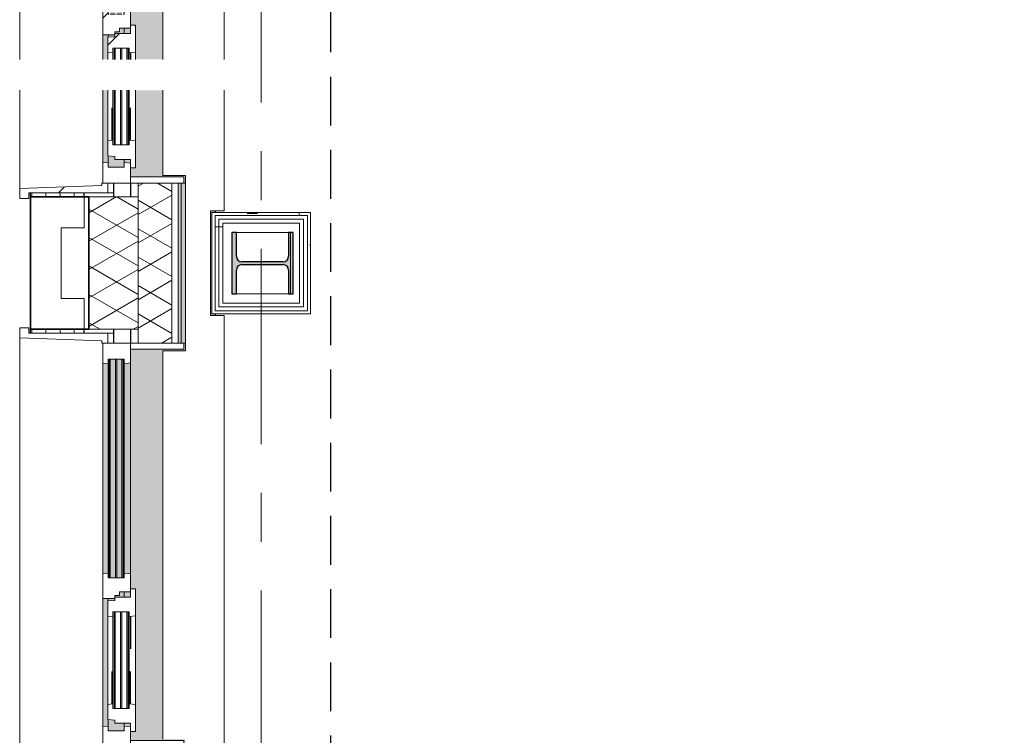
# Model space of a CAD drawing. Extents: x 2744 to 57639, y 3641 to 38820.
# Tile 11 of 179: x 3731 to 6932, y 25126 to 27453. Entities that reach past the tile are written whole.
import ezdxf

# ---------------------------------------------------------------- set-up
doc = ezdxf.new("R2010")
doc.units = 0
doc.header["$LTSCALE"] = 50
for name, pattern in [('gestippeld', [6.35, 3.175, -3.175]), ('HIDDEN2', [4.7625, 3.175, -1.5875]), ('stramien', [22.225, 12.7, -3.175, 3.175, -3.175])]:
    doc.linetypes.add(name, pattern=pattern)
doc.layers.get('0').update_dxf_attribs({"linetype": 'CONTINUOUS'})
for name, color, linetype, lineweight in [('A-GLAZ', 8, 'CONTINUOUS', 25), ('A-GLAZ-GLAS', 8, 'CONTINUOUS', 25), ('A-WALL', 8, 'CONTINUOUS', 25), ('A-WALL-MBNI', 8, 'CONTINUOUS', 25), ('A-WALL-PATT', 8, 'CONTINUOUS', 50), ('I-WALL', 8, 'CONTINUOUS', 25), ('S-COLS', 8, 'CONTINUOUS', 18), ('S-GRID', 8, 'CONTINUOUS', 18)]:
    doc.layers.add(name, color=color, linetype=linetype, lineweight=lineweight)
pattern_1 = [(90, (-5000.86, 18388.203), (-45.688, 3e-15), []), (180, (-5000.86, 18388.2), (-45.688, -105), [45.688, -45.688])]
pattern_2 = [(0, (0, 0), (406.4, 101.6), [33.528, -271.272, 33.528, -271.272, -1625.6]), (0, (0, 0), (406.4, 101.6), [-609.6, 33.528, -576.072, 33.528, -271.272, -711.2]), (0, (0, 0), (406.4, 101.6), [-1524, 33.528, -169.672, 33.528, -474.472]), (120, (152.4, 50.8), (-291.18818, 301.15272), [33.528, -271.272, 33.528, -271.272, -1625.6]), (120, (152.4, 50.8), (-291.18818, 301.15272), [-609.6, 33.528, -576.072, 33.528, -271.272, -711.2]), (120, (152.4, 50.8), (-291.18818, 301.15272), [-1524, 33.528, -169.672, 33.528, -474.472]), (240, (203.2, 254), (-115.21182, -402.75272), [33.528, -271.272, 33.528, -271.272, -1625.6]), (240, (203.2, 254), (-115.21182, -402.75272), [-609.6, 33.528, -576.072, 33.528, -271.272, -711.2]), (240, (203.2, 254), (-115.21182, -402.75272), [-1524, 33.528, -169.672, 33.528, -474.472])]
pattern_3 = [(0, (4356.6, 26429.03), (0, 500), []), (0, (4356.6, 26379.03), (0, 500), []), (0, (4356.6, 26329.03), (0, 500), []), (0, (4356.6, 26279.03), (0, 500), [])]
pattern_4 = [(135, (25744.87, -3941.6), (-212.132, -212.132), [])]
pattern_5 = [(135, (27578.2, -3941.6), (-212.132, -212.132), [])]

# ---------------------------------------------------------------- blocks, each defined once
blk = doc.blocks.new('10844_ABT model nieuw_export 08-11-2012_rvt-1-Plotview 4e Verdieping - schaal 1 op 100')
at = {"layer": 'S-COLS', "lineweight": 5}
blk.add_hatch(color=256, dxfattribs=at).paths.add_polyline_path([(4435.8, 26561.2), (4435.8, 26638.7), (4441, 26651.4), (4453.8, 26656.7), (4587.8, 26656.7), (4600.5, 26651.4), (4605.8, 26638.7), (4605.8, 26561.2), (4620.8, 26561.2), (4620.8, 26761.2), (4605.8, 26761.2), (4605.8, 26683.7), (4600.5, 26671), (4587.8, 26665.7), (4453.8, 26665.7), (4441, 26671), (4435.8, 26683.7), (4435.8, 26761.2), (4420.8, 26761.2), (4420.8, 26561.2)], flags=0)
at = {"layer": 'S-COLS', "color": 0, "lineweight": 25}
for p, q in [((4435.8, 26761.2), (4420.8, 26761.2)), ((4420.8, 26761.2), (4420.8, 26561.2)), ((4435.8, 26683.7), (4435.8, 26761.2)), ((4620.8, 26761.2), (4605.8, 26761.2)), ((4605.8, 26761.2), (4605.8, 26683.7)), ((4620.8, 26561.2), (4620.8, 26761.2)), ((4587.8, 26665.7), (4453.8, 26665.7)), ((4435.8, 26561.2), (4435.8, 26638.7)), ((4453.8, 26656.7), (4587.8, 26656.7)), ((4605.8, 26638.7), (4605.8, 26561.2)), ((4420.8, 26561.2), (4435.8, 26561.2)), ((4605.8, 26561.2), (4620.8, 26561.2))]:
    blk.add_line(p, q, dxfattribs=at)
for centre, start, end in [((4453.8, 26683.7), 180, 270), ((4587.8, 26683.7), 270, 0), ((4453.8, 26638.7), 90, 180), ((4587.8, 26638.7), 0, 90)]:
    blk.add_arc(centre, 18, start, end, dxfattribs=at)
blk = doc.blocks.new('31_KA_Houten kozijn metselwerkgevel met draaiend deel verdieping - 31_KA_Houten kozijn metselwerkgevel met draaiend deel verdieping-V150-Plotview 4e Verdieping - schaal 1 op 100')
at = {"layer": 'A-GLAZ'}
blk.add_hatch(color=256, dxfattribs=at).paths.add_polyline_path([(656.5, 323.5), (656.5, 328.5), (631.5, 328.5), (631.5, 255), (-631.5, 255), (-631.5, 328.5), (-656.5, 328.5), (-656.5, 323.5), (-636.5, 323.5), (-636.5, 150), (143, 150), (143, 166), (607, 166), (607, 150), (636.5, 150), (636.5, 323.5)], flags=0)
h = blk.add_hatch(color=256, dxfattribs=at)
h.paths.add_polyline_path([(604.5, 129.8), (580, 129.8), (580, 99), (569.5, 99), (567.9, 77), (604.5, 77)], flags=0)
h.paths.add_polyline_path([(182.1, 77), (180.5, 99), (174, 99), (174, 77), (180.5, 77)], flags=0)
h.paths.add_polyline_path([(170, 99), (170, 129.8), (152.5, 129.8), (152.5, 114), (165, 114), (165, 99)], flags=0)
h.paths.add_polyline_path([(107, 101.3), (-604.5, 101.3), (-604.5, 84.3), (107, 84.3), (107, 99)], flags=0)
h.paths.add_polyline_path([(107, 77), (107, 80.3), (-604.5, 80.3), (-604.5, 77), (93.6, 77)], flags=0)
h.paths.add_polyline_path([(107, 122.3), (-604.5, 122.3), (-604.5, 105.3), (107, 105.3), (107, 114)], flags=0)
h.paths.add_polyline_path([(107, 129.8), (-604.5, 129.8), (-604.5, 126.3), (107, 126.3)], flags=0)
h = blk.add_hatch(color=256, dxfattribs=at)
h.paths.add_polyline_path([(591.8, 150), (580, 150), (580, 129.8), (589.5, 129.8), (591.3, 145.8)], flags=0)
h.paths.add_polyline_path([(170, 150), (152.5, 150), (152.5, 129.8), (170, 129.8), (170, 145.8)], flags=0)
h.paths.add_polyline_path([(94.3, 150), (-591.8, 150), (-589.5, 129.8), (92, 129.8), (93.8, 145.8)], flags=0)
at = {"layer": 'A-GLAZ', "lineweight": 18}
h = blk.add_hatch(dxfattribs=at)
h.set_pattern_fill('FP_385', color=256, style=0, pattern_type=2)
h.set_pattern_definition(pattern_4)
h.paths.add_polyline_path([(174, 99), (165, 99), (165, 114), (152.5, 114), (152.5, 150), (94.3, 150), (92, 129.8), (107, 129.8), (107, 77), (92, 77), (93.6, 60), (174, 60), (174, 90.9)], flags=0)
h = blk.add_hatch(dxfattribs=at)
h.set_pattern_fill('FP_385', color=256, style=0, pattern_type=2)
h.set_pattern_definition(pattern_4)
h.paths.add_polyline_path([(-656.5, 56.9), (-656.5, 76.9), (-688.5, 76.9), (-688.5, -180.1), (-706.5, -180.1), (-706.5, -210.1), (-673.9, -210.1), (-664.2, 56.9)], flags=0)
at = {"layer": 'A-GLAZ'}
h = blk.add_hatch(color=256, dxfattribs=at)
h.paths.add_polyline_path([(591.1, 60), (589.5, 77), (174, 76), (174, 60), (589.5, 60)], flags=0)
h.paths.add_polyline_path([(93.6, 60), (92, 77), (-589.5, 77), (-591.1, 60), (92, 60)], flags=0)
at = {"layer": 'A-GLAZ', "lineweight": 18}
h = blk.add_hatch(dxfattribs=at)
h.set_pattern_fill('FP_385', color=256, style=0, pattern_type=2)
h.set_pattern_definition(pattern_4)
h.paths.add_polyline_path([(706.5, -180.1), (688.5, -180.1), (688.5, 76.9), (656.5, 76.9), (656.5, 56.9), (664.2, 56.9), (673.9, -210.1), (706.5, -210.1)], flags=0)
for p, q in [((-656.5, 323.5), (-656.5, 328.5)), ((-636.5, 323.5), (-656.5, 323.5)), ((-656.5, 323.5), (-656.5, 150)), ((-636.5, 150), (-636.5, 323.5)), ((636.5, 323.5), (636.5, 150)), ((656.5, 323.5), (636.5, 323.5)), ((656.5, 328.5), (656.5, 323.5)), ((656.5, 150), (656.5, 323.5)), ((-656.5, 150), (-636.5, 150)), ((-591.8, 150), (-656.5, 150)), ((-656.5, 150), (-656.5, 60)), ((-604.5, 126.3), (-604.5, 129.8)), ((-604.5, 129.8), (-589.5, 129.8)), ((94.3, 150), (-591.8, 150)), ((-589.5, 129.8), (-591.8, 150)), ((-589.5, 129.8), (92, 129.8)), ((94.3, 150), (92, 129.8)), ((92, 129.8), (107, 129.8)), ((143, 150), (94.3, 150)), ((107, 129.8), (107, 126.3)), ((152.5, 114), (152.5, 150)), ((152.5, 129.8), (170, 129.8)), ((580, 129.8), (589.5, 129.8)), ((591.8, 150), (589.5, 129.8)), ((589.5, 129.8), (604.5, 129.8)), ((604.5, 129.8), (604.5, 77)), ((656.5, 150), (607, 150)), ((636.5, 150), (656.5, 150)), ((656.5, 60), (656.5, 150)), ((-604.5, 105.3), (-604.5, 122.3)), ((-604.5, 84.3), (-604.5, 101.3)), ((107, 122.3), (107, 105.3)), ((107, 101.3), (107, 84.3)), ((165, 114), (152.5, 114)), ((165, 99), (165, 114)), ((170, 99), (165, 99)), ((174, 60), (174, 99)), ((-688.5, 94.9), (-688.5, 76.9)), ((-656.5, 76.9), (-688.5, 76.9)), ((-688.5, 76.9), (-688.5, -180.1)), ((-656.5, 56.9), (-656.5, 76.9)), ((-604.5, 77), (-604.5, 80.3)), ((-589.5, 77), (-604.5, 77)), ((-591.1, 60), (-589.5, 77)), ((92, 77), (-589.5, 77)), ((107, 77), (92, 77)), ((92, 77), (93.6, 60)), ((107, 80.3), (107, 77)), ((182.1, 77), (174, 77)), ((589.5, 77), (567.9, 77)), ((604.5, 77), (589.5, 77)), ((589.5, 77), (591.1, 60)), ((656.5, 76.9), (688.5, 76.9)), ((656.5, 56.9), (656.5, 76.9)), ((688.5, 76.9), (688.5, 94.9)), ((688.5, 76.9), (688.5, -180.1)), ((-673.9, -210.1), (-664.2, 56.9)), ((-664.2, 56.9), (-656.5, 56.9)), ((-656.5, 60), (-591.1, 60)), ((-591.1, 60), (93.6, 60)), ((93.6, 60), (174, 60)), ((174, 60), (591.1, 60)), ((591.1, 60), (656.5, 60)), ((664.2, 56.9), (656.5, 56.9)), ((673.9, -210.1), (664.2, 56.9)), ((-688.5, -180.1), (-706.5, -180.1)), ((-706.5, -180.1), (-706.5, -210.1)), ((688.5, -180.1), (706.5, -180.1)), ((706.5, -180.1), (706.5, -210.1)), ((-706.5, -210.1), (-673.9, -210.1)), ((673.9, -210.1), (-673.9, -210.1)), ((706.5, -210.1), (673.9, -210.1))]:
    blk.add_line(p, q, dxfattribs=at)
blk = doc.blocks.new('31_KA_Houten kozijn metselwerkgevel triple glas - Type-9950171-Plotview 4e Verdieping - schaal 1 op 100')
at = {"layer": 'A-GLAZ'}
for points in [[(711.5, -4), (711.5, 0), (0, 0), (0, -4), (335.6, -4)], [(711.5, -25), (711.5, -21), (0, -21), (0, -25), (335.6, -25)], [(711.5, -46), (711.5, -42), (0, -42), (0, -46), (335.6, -46)]]:
    blk.add_hatch(color=256, dxfattribs=at).paths.add_polyline_path(points, flags=0)
at = {"layer": 'A-GLAZ', "lineweight": 18}
for p, q in [((711.5, 0), (0, 0)), ((0, 0), (0, -4)), ((711.5, -4), (711.5, 0)), ((0, -4), (711.5, -4)), ((711.5, -21), (0, -21)), ((0, -21), (0, -25)), ((0, -25), (711.5, -25)), ((711.5, -25), (711.5, -21)), ((711.5, -42), (0, -42)), ((0, -42), (0, -46)), ((0, -46), (711.5, -46)), ((711.5, -46), (711.5, -42))]:
    blk.add_line(p, q, dxfattribs=at)
blk = doc.blocks.new('31_KA_Houten kozijn metselwerkgevel met draaiend deel verdieping - 31_KA_Houten kozijn metselwerkgevel met draaiend deel verdieping-V151-Plotview 4e Verdieping - schaal 1 op 100')
at = {"layer": 'A-GLAZ'}
h = blk.add_hatch(color=256, dxfattribs=at)
h.paths.add_polyline_path([(656.5, 323.5), (656.5, 328.5), (631.5, 328.5), (631.5, 255), (354.4, 255), (354.4, 166), (607, 166), (607, 150), (636.5, 150), (636.5, 323.5)], flags=0)
h.paths.add_polyline_path([(254.4, 255), (-631.5, 255), (-631.5, 328.5), (-656.5, 328.5), (-656.5, 323.5), (-636.5, 323.5), (-636.5, 150), (143, 150), (143, 166), (254.4, 166)], flags=0)
at = {"layer": 'A-GLAZ', "lineweight": 18}
h = blk.add_hatch(dxfattribs=at)
h.set_pattern_fill('FP_386', color=256, style=0, pattern_type=2)
h.set_pattern_definition(pattern_5)
h.paths.add_polyline_path([(656.5, 60), (656.5, 150), (591.8, 150), (589.5, 129.8), (604.5, 129.8), (604.5, 77), (589.5, 77), (591.1, 60)], flags=0)
h.paths.add_polyline_path([(-589.5, 129.8), (-591.8, 150), (-656.5, 150), (-656.5, 60), (-591.1, 60), (-589.5, 77), (-604.5, 77), (-604.5, 129.8)], flags=0)
at = {"layer": 'A-GLAZ'}
h = blk.add_hatch(color=256, dxfattribs=at)
h.paths.add_polyline_path([(604.5, 129.8), (580, 129.8), (580, 99), (569.5, 99), (567.9, 77), (604.5, 77)], flags=0)
h.paths.add_polyline_path([(182.1, 77), (180.5, 99), (174, 99), (174, 77), (180.5, 77)], flags=0)
h.paths.add_polyline_path([(170, 99), (170, 129.8), (152.5, 129.8), (152.5, 114), (165, 114), (165, 99)], flags=0)
h.paths.add_polyline_path([(107, 101.3), (-604.5, 101.3), (-604.5, 84.3), (107, 84.3), (107, 99)], flags=0)
h.paths.add_polyline_path([(107, 77), (107, 80.3), (-604.5, 80.3), (-604.5, 77), (93.6, 77)], flags=0)
h.paths.add_polyline_path([(107, 122.3), (-604.5, 122.3), (-604.5, 105.3), (107, 105.3), (107, 114)], flags=0)
h.paths.add_polyline_path([(107, 129.8), (-604.5, 129.8), (-604.5, 126.3), (107, 126.3)], flags=0)
h = blk.add_hatch(color=256, dxfattribs=at)
h.paths.add_polyline_path([(591.8, 150), (580, 150), (580, 129.8), (589.5, 129.8), (591.3, 145.8)], flags=0)
h.paths.add_polyline_path([(170, 150), (152.5, 150), (152.5, 129.8), (170, 129.8), (170, 145.8)], flags=0)
h.paths.add_polyline_path([(94.3, 150), (-591.8, 150), (-589.5, 129.8), (92, 129.8), (93.8, 145.8)], flags=0)
at = {"layer": 'A-GLAZ', "lineweight": 18}
h = blk.add_hatch(dxfattribs=at)
h.set_pattern_fill('FP_386', color=256, style=0, pattern_type=2)
h.set_pattern_definition(pattern_5)
h.paths.add_polyline_path([(174, 99), (165, 99), (165, 114), (152.5, 114), (152.5, 150), (94.3, 150), (92, 129.8), (107, 129.8), (107, 77), (92, 77), (93.6, 60), (174, 60), (174, 90.9)], flags=0)
at = {"layer": 'A-GLAZ'}
h = blk.add_hatch(color=256, dxfattribs=at)
h.paths.add_polyline_path([(591.1, 60), (589.5, 77), (354.4, 76), (354.4, 60), (589.5, 60)], flags=0)
h.paths.add_polyline_path([(254.4, 76), (174, 76), (174, 60), (254.4, 60)], flags=0)
h.paths.add_polyline_path([(93.6, 60), (92, 77), (-589.5, 77), (-591.1, 60), (92, 60)], flags=0)
at = {"layer": 'A-GLAZ', "lineweight": 18}
h = blk.add_hatch(dxfattribs=at)
h.set_pattern_fill('FP_386', color=256, style=0, pattern_type=2)
h.set_pattern_definition(pattern_5)
h.paths.add_polyline_path([(706.5, -180.1), (688.5, -180.1), (688.5, 76.9), (656.5, 76.9), (656.5, 56.9), (664.2, 56.9), (673.9, -210.1), (706.5, -210.1)], flags=0)
for p, q in [((-656.5, 323.5), (-656.5, 328.5)), ((-636.5, 323.5), (-656.5, 323.5)), ((-656.5, 323.5), (-656.5, 150)), ((-636.5, 150), (-636.5, 323.5)), ((636.5, 323.5), (636.5, 150)), ((656.5, 323.5), (636.5, 323.5)), ((656.5, 328.5), (656.5, 323.5)), ((656.5, 150), (656.5, 323.5)), ((-656.5, 150), (-636.5, 150)), ((-591.8, 150), (-656.5, 150)), ((-656.5, 150), (-656.5, 60)), ((-604.5, 126.3), (-604.5, 129.8)), ((-604.5, 129.8), (-589.5, 129.8)), ((94.3, 150), (-591.8, 150)), ((-589.5, 129.8), (-591.8, 150)), ((-589.5, 129.8), (92, 129.8)), ((94.3, 150), (92, 129.8)), ((92, 129.8), (107, 129.8)), ((143, 150), (94.3, 150)), ((107, 129.8), (107, 126.3)), ((152.5, 114), (152.5, 150)), ((152.5, 129.8), (170, 129.8)), ((580, 129.8), (589.5, 129.8)), ((591.8, 150), (589.5, 129.8)), ((589.5, 129.8), (604.5, 129.8)), ((604.5, 129.8), (604.5, 77)), ((656.5, 150), (607, 150)), ((636.5, 150), (656.5, 150)), ((656.5, 60), (656.5, 150)), ((-604.5, 105.3), (-604.5, 122.3)), ((-604.5, 84.3), (-604.5, 101.3)), ((107, 122.3), (107, 105.3)), ((107, 101.3), (107, 84.3)), ((165, 114), (152.5, 114)), ((165, 99), (165, 114)), ((170, 99), (165, 99)), ((174, 60), (174, 99)), ((-688.5, 94.9), (-688.5, 76.9)), ((-656.5, 76.9), (-688.5, 76.9)), ((-688.5, 76.9), (-688.5, -180.1)), ((-656.5, 56.9), (-656.5, 76.9)), ((-604.5, 77), (-604.5, 80.3)), ((-589.5, 77), (-604.5, 77)), ((-591.1, 60), (-589.5, 77)), ((92, 77), (-589.5, 77)), ((107, 77), (92, 77)), ((92, 77), (93.6, 60)), ((107, 80.3), (107, 77)), ((182.1, 77), (174, 77)), ((589.5, 77), (567.9, 77)), ((604.5, 77), (589.5, 77)), ((589.5, 77), (591.1, 60)), ((656.5, 76.9), (688.5, 76.9)), ((656.5, 56.9), (656.5, 76.9)), ((688.5, 76.9), (688.5, 94.9)), ((688.5, 76.9), (688.5, -180.1)), ((-673.9, -210.1), (-664.2, 56.9)), ((-664.2, 56.9), (-656.5, 56.9)), ((-656.5, 60), (-591.1, 60)), ((-591.1, 60), (93.6, 60)), ((93.6, 60), (174, 60)), ((174, 60), (254.4, 60)), ((354.4, 60), (591.1, 60)), ((591.1, 60), (656.5, 60)), ((664.2, 56.9), (656.5, 56.9)), ((673.9, -210.1), (664.2, 56.9)), ((-688.5, -180.1), (-706.5, -180.1)), ((-706.5, -180.1), (-706.5, -210.1)), ((688.5, -180.1), (706.5, -180.1)), ((706.5, -180.1), (706.5, -210.1)), ((-706.5, -210.1), (-673.9, -210.1)), ((254.4, -210.1), (-673.9, -210.1)), ((673.9, -210.1), (354.4, -210.1)), ((706.5, -210.1), (673.9, -210.1))]:
    blk.add_line(p, q, dxfattribs=at)
blk = doc.blocks.new('31_KA_Houten kozijn draaiend deel metselwerkgevel - Type-V154-Plotview 4e Verdieping - schaal 1 op 100')
at = {"layer": 'A-GLAZ-GLAS', "lineweight": 18}
h = blk.add_hatch(dxfattribs=at)
h.set_pattern_fill('FP_388', color=256, style=0, pattern_type=2)
h.set_pattern_definition([(135, (27408.2, -4091.6), (-707.107, -707.107), []), (225, (27408.2, -4091.6), (707.107, -707.107), [])])
h.paths.add_polyline_path([(437, 16), (349.3, 16), (347, -4.2), (362, -4.2), (362, -57), (347, -57), (348.6, -74), (397.8, -74), (399.5, -51), (410, -51), (410, 0), (437, 0)], flags=0)
h.paths.add_polyline_path([(63, -57), (48, -57), (48, -4.2), (63, -4.2), (60.7, 16), (-27, 16), (-27, 0), (0, 0), (0, -51), (10.5, -51), (12.2, -74), (61.4, -74)], flags=0)
at = {"layer": 'A-GLAZ', "lineweight": 18}
for p, q in [((60.7, 16), (-27, 16)), ((-27, 16), (-27, 0)), ((63, -4.2), (60.7, 16)), ((84.4, 16), (60.7, 16)), ((349.3, 16), (184.4, 16)), ((349.3, 16), (347, -4.2)), ((437, 16), (349.3, 16)), ((410, 0), (437, 0)), ((437, 0), (437, 16)), ((-27, 0), (0, 0)), ((0, 0), (0, -51)), ((48, -7.5), (48, -4.2)), ((48, -4.2), (63, -4.2)), ((48, -28.5), (48, -11.5)), ((63, -4.2), (84.4, -4.2)), ((184.4, -4.2), (347, -4.2)), ((347, -4.2), (362, -4.2)), ((362, -4.2), (362, -7.5)), ((362, -11.5), (362, -28.5)), ((410, -51), (410, 0)), ((0, -51), (10.5, -51)), ((10.5, -51), (12.2, -74)), ((48, -49.5), (48, -32.5)), ((48, -57), (48, -53.5)), ((63, -57), (48, -57)), ((61.4, -74), (63, -57)), ((84.4, -57), (63, -57)), ((347, -57), (184.4, -57)), ((362, -57), (347, -57)), ((347, -57), (348.6, -74)), ((362, -32.5), (362, -49.5)), ((362, -53.5), (362, -57)), ((397.8, -74), (399.5, -51)), ((399.5, -51), (410, -51)), ((12.2, -74), (61.4, -74)), ((61.4, -74), (84.4, -74)), ((184.4, -74), (348.6, -74)), ((348.6, -74), (397.8, -74))]:
    blk.add_line(p, q, dxfattribs=at)
at = {"layer": 'A-GLAZ', "linetype": 'gestippeld'}
blk.add_line((347.3, -60), (241.8, -60), dxfattribs=at)
at = {"layer": 'A-GLAZ-GLAS'}
for p, q in [((62.5, 0), (84.4, 0)), ((347.5, 0), (241.8, 0))]:
    blk.add_line(p, q, dxfattribs=at)
blk = doc.blocks.new('31_KA_Houten kozijn metselwerkgevel triple glas - Type-V155-Plotview 4e Verdieping - schaal 1 op 100')
at = {"layer": 'A-GLAZ'}
h = blk.add_hatch(color=256, dxfattribs=at)
h.paths.add_polyline_path([(314, 0), (136.4, 0), (136.4, -4), (314, -4)], flags=0)
h.paths.add_polyline_path([(36.4, -4), (36.4, 0), (0, 0), (0, -4), (23.2, -4)], flags=0)
h = blk.add_hatch(color=256, dxfattribs=at)
h.paths.add_polyline_path([(314, -21), (136.4, -21), (136.4, -25), (314, -25)], flags=0)
h.paths.add_polyline_path([(36.4, -25), (36.4, -21), (0, -21), (0, -25), (23.2, -25)], flags=0)
h = blk.add_hatch(color=256, dxfattribs=at)
h.paths.add_polyline_path([(314, -42), (136.4, -42), (136.4, -46), (314, -46)], flags=0)
h.paths.add_polyline_path([(36.4, -42), (0, -42), (0, -46), (36.4, -46)], flags=0)
at = {"layer": 'A-GLAZ', "lineweight": 18}
for p, q in [((36.4, 0), (0, 0)), ((0, 0), (0, -4)), ((314, 0), (136.4, 0)), ((314, -4), (314, 0)), ((0, -4), (36.4, -4)), ((36.4, -21), (0, -21)), ((0, -21), (0, -25)), ((0, -25), (36.4, -25)), ((136.4, -4), (314, -4)), ((314, -21), (136.4, -21)), ((136.4, -25), (314, -25)), ((314, -25), (314, -21)), ((36.4, -42), (0, -42)), ((0, -42), (0, -46)), ((0, -46), (36.4, -46)), ((314, -42), (136.4, -42)), ((136.4, -46), (314, -46)), ((314, -46), (314, -42))]:
    blk.add_line(p, q, dxfattribs=at)
blk = doc.blocks.new('31_KA_Houten kozijn draaiend deel metselwerkgevel - Type-V156-Plotview 4e Verdieping - schaal 1 op 100')
at = {"layer": 'A-GLAZ-GLAS', "lineweight": 18}
h = blk.add_hatch(dxfattribs=at)
h.set_pattern_fill('FP_389', color=256, style=0, pattern_type=2)
h.set_pattern_definition([(135, (25574.9, -4091.6), (-707.107, -707.107), []), (225, (25574.9, -4091.6), (707.107, -707.107), [])])
h.paths.add_polyline_path([(437, 16), (349.3, 16), (347, -4.2), (362, -4.2), (362, -57), (347, -57), (348.6, -74), (397.8, -74), (399.5, -51), (410, -51), (410, 0), (437, 0)], flags=0)
h.paths.add_polyline_path([(63, -4.2), (60.7, 16), (-27, 16), (-27, 0), (0, 0), (0, -51), (10.5, -51), (12.2, -74), (61.4, -74), (63, -57), (48, -57), (48, -4.2)], flags=0)
at = {"layer": 'A-GLAZ', "lineweight": 18}
for p, q in [((60.7, 16), (-27, 16)), ((-27, 16), (-27, 0)), ((63, -4.2), (60.7, 16)), ((349.3, 16), (60.7, 16)), ((349.3, 16), (347, -4.2)), ((437, 16), (349.3, 16)), ((410, 0), (437, 0)), ((437, 0), (437, 16)), ((-27, 0), (0, 0)), ((0, 0), (0, -51)), ((48, -7.5), (48, -4.2)), ((48, -4.2), (63, -4.2)), ((48, -28.5), (48, -11.5)), ((63, -4.2), (347, -4.2)), ((347, -4.2), (362, -4.2)), ((362, -4.2), (362, -7.5)), ((362, -11.5), (362, -28.5)), ((410, -51), (410, 0)), ((0, -51), (10.5, -51)), ((10.5, -51), (12.2, -74)), ((48, -49.5), (48, -32.5)), ((48, -57), (48, -53.5)), ((63, -57), (48, -57)), ((61.4, -74), (63, -57)), ((347, -57), (63, -57)), ((362, -57), (347, -57)), ((347, -57), (348.6, -74)), ((362, -32.5), (362, -49.5)), ((362, -53.5), (362, -57)), ((397.8, -74), (399.5, -51)), ((399.5, -51), (410, -51)), ((12.2, -74), (61.4, -74)), ((61.4, -74), (348.6, -74)), ((348.6, -74), (397.8, -74))]:
    blk.add_line(p, q, dxfattribs=at)
at = {"layer": 'A-GLAZ', "linetype": 'gestippeld'}
blk.add_line((347.3, -60), (241.8, -60), dxfattribs=at)
at = {"layer": 'A-GLAZ-GLAS'}
for p, q in [((62.5, 0), (168.2, 0)), ((347.5, 0), (241.8, 0))]:
    blk.add_line(p, q, dxfattribs=at)
blk = doc.blocks.new('31_KA_Houten kozijn metselwerkgevel triple glas - Type-9950170-Plotview 4e Verdieping - schaal 1 op 100')
at = {"layer": 'A-GLAZ'}
for points in [[(314, 0), (0, 0), (0, -4), (314, -4)], [(314, -21), (0, -21), (0, -25), (314, -25)], [(314, -46), (314, -42), (0, -42), (0, -46), (102, -46)]]:
    blk.add_hatch(color=256, dxfattribs=at).paths.add_polyline_path(points, flags=0)
at = {"layer": 'A-GLAZ', "lineweight": 18}
for p, q in [((314, 0), (0, 0)), ((0, 0), (0, -4)), ((314, -4), (314, 0)), ((0, -4), (314, -4)), ((314, -21), (0, -21)), ((0, -21), (0, -25)), ((0, -25), (314, -25)), ((314, -25), (314, -21)), ((314, -42), (0, -42)), ((0, -42), (0, -46)), ((0, -46), (314, -46)), ((314, -46), (314, -42))]:
    blk.add_line(p, q, dxfattribs=at)
blk = doc.blocks.new('28_KA_prefab betonnen borstwering vierde verdieping zuid - 28_KA_prefab betonnen borstwering vierde verdieping zuid-10146233-Plotview 4e Verdieping - schaal 1 op 100')
at = {"layer": 'A-WALL-PATT', "lineweight": 25}
h = blk.add_hatch(color=256, dxfattribs=at)
h.paths.add_polyline_path([(4356.6, 19178.2), (4356.6, 19493.2), (4366.6, 19493.2), (4366.6, 19498.2), (4351.6, 19498.2), (4351.6, 19328.2), (4270.1, 19328.2), (4270.1, 19588.4), (4256.6, 19588.4), (4256.6, 19178.2)], flags=0)
h.paths.add_polyline_path([(4256.6, 20901.4), (4270.1, 20901.4), (4270.1, 21421.7), (4256.6, 21421.7), (4256.6, 20961.8)], flags=0)
h.paths.add_polyline_path([(4351.6, 20991.5), (4366.6, 20991.5), (4366.6, 20996.5), (4356.6, 20996.5), (4356.6, 21326.5), (4366.6, 21326.5), (4366.6, 21331.5), (4351.6, 21331.5), (4351.6, 20996.5)], flags=0)
h.paths.add_polyline_path([(4256.6, 22734.7), (4270.1, 22734.7), (4270.1, 23255), (4256.6, 23255), (4256.6, 22824.9)], flags=0)
h.paths.add_polyline_path([(4361.6, 22824.9), (4366.6, 22824.9), (4366.6, 22829.9), (4356.6, 22829.9), (4356.6, 23159.9), (4366.6, 23160.2), (4366.6, 23164.9), (4351.6, 23164.9), (4351.6, 22824.9), (4356.6, 22824.9)], flags=0)
h.paths.add_polyline_path([(4256.6, 24568), (4270.1, 24568), (4270.1, 25088.4), (4256.6, 25088.4), (4256.6, 24658.2)], flags=0)
h.paths.add_polyline_path([(4361.6, 24658.2), (4366.6, 24658.2), (4366.6, 24663.2), (4356.6, 24663.2), (4356.6, 24993.2), (4366.6, 24993.2), (4366.6, 24998.2), (4351.6, 24998.2), (4351.6, 24658.2), (4356.6, 24658.2)], flags=0)
h.paths.add_polyline_path([(4256.6, 26401.4), (4270.1, 26401.4), (4270.1, 26921.7), (4256.6, 26921.7), (4256.6, 26457.7)], flags=0)
h.paths.add_polyline_path([(4351.6, 26491.5), (4366.6, 26491.5), (4366.6, 26496.5), (4356.6, 26496.5), (4356.6, 26826.5), (4366.6, 26826.5), (4366.6, 26831.5), (4351.6, 26831.5), (4351.6, 26496.5)], flags=0)
h.paths.add_polyline_path([(4265.1, 28234.7), (4270.1, 28234.7), (4270.1, 28755), (4256.6, 28755), (4256.6, 28234.7)], flags=0)
h.paths.add_polyline_path([(4366.6, 28324.9), (4366.6, 28329.9), (4356.6, 28329.9), (4356.6, 28659.9), (4366.6, 28659.9), (4366.6, 28664.9), (4351.6, 28664.9), (4351.6, 28324.9), (4361.6, 28324.9)], flags=0)
h.paths.add_polyline_path([(4265.1, 30068), (4270.1, 30068), (4270.1, 30588.4), (4256.6, 30588.4), (4256.6, 30068)], flags=0)
h.paths.add_polyline_path([(4366.6, 30158.2), (4366.6, 30163.2), (4356.6, 30163.2), (4356.6, 30493.2), (4366.6, 30493.2), (4366.6, 30498.2), (4351.6, 30498.2), (4351.6, 30158.2), (4361.6, 30158.2)], flags=0)
h.paths.add_polyline_path([(4270.1, 31901.4), (4270.1, 32421.7), (4256.6, 32421.7), (4256.6, 31901.4), (4265.1, 31901.4)], flags=0)
h.paths.add_polyline_path([(4351.6, 31991.5), (4366.6, 31991.5), (4366.6, 31996.5), (4356.6, 31996.5), (4356.6, 32326.5), (4366.6, 32326.5), (4366.6, 32331.5), (4351.6, 32331.5), (4351.6, 31996.5)], flags=0)
h.paths.add_polyline_path([(4256.6, 33734.7), (4270.1, 33734.7), (4270.1, 34255), (4256.6, 34255), (4256.6, 33824.9)], flags=0)
h.paths.add_polyline_path([(4366.6, 33824.9), (4366.6, 33829.9), (4356.6, 33829.9), (4356.6, 34159.9), (4366.6, 34159.9), (4366.6, 34166.9), (4351.6, 34166.9), (4351.6, 33824.9), (4361.6, 33824.9)], flags=0)
h.paths.add_polyline_path([(4270.1, 35568), (4270.1, 35828.2), (4351.6, 35828.2), (4351.6, 35658.2), (4366.6, 35658.2), (4366.6, 35663.2), (4356.6, 35663.2), (4356.6, 35993.2), (4676.6, 35993.2), (4676.6, 35978.2), (4681.6, 35978.2), (4681.6, 35998.2), (4516.6, 35998.2), (4516.6, 36074.7), (4776.8, 36074.7), (4776.8, 36088.2), (4256.6, 36088.2), (4256.6, 35568), (4265.1, 35568)], flags=0)
h.paths.add_polyline_path([(19068.1, 35978.2), (19076.6, 35978.2), (19075.8, 36088.2), (18923.1, 36088.2), (18923.1, 36074.7), (19068.1, 36074.7)], flags=0)
h.paths.add_polyline_path([(17509.9, 35978.2), (17514.9, 35978.2), (17514.9, 35998.2), (17184.9, 35998.2), (17184.9, 35978.2), (17189.9, 35978.2), (17189.9, 35993.2), (17509.9, 35993.2), (17509.9, 35983.2)], flags=0)
h.paths.add_polyline_path([(15351.6, 35978.2), (15356.6, 35978.2), (15356.6, 35993.2), (15676.6, 35993.2), (15676.6, 35978.2), (15681.6, 35978.2), (15681.6, 35998.2), (15351.6, 35998.2), (15351.6, 35983.2)], flags=0)
h.paths.add_polyline_path([(13848.3, 35978.2), (13848.3, 35998.2), (13730.8, 35998.2), (13730.8, 35993.5), (13635.8, 35993.5), (13635.8, 35998.2), (13518.3, 35998.2), (13518.3, 35978.2), (13523.3, 35978.2), (13523.3, 35993.2), (13843.3, 35993.2), (13843.3, 35978.2)], flags=0)
h.paths.add_polyline_path([(12014.9, 35978.2), (12014.9, 35998.2), (11897.4, 35998.2), (11897.4, 35993.5), (11802.4, 35993.5), (11802.4, 35998.2), (11684.9, 35998.2), (11684.9, 35978.2), (11689.9, 35978.2), (11689.9, 35993.2), (12009.9, 35993.2), (12009.9, 35978.2)], flags=0)
h.paths.add_polyline_path([(10176.6, 35978.2), (10181.6, 35978.2), (10181.6, 35998.2), (10064.1, 35998.2), (10064.1, 35993.5), (9969.1, 35993.5), (9969.1, 35998.2), (9856.6, 35998.2), (9856.6, 35993.2), (10176.6, 35993.2), (10176.6, 35983.2)], flags=0)
h.paths.add_polyline_path([(8343.3, 35978.2), (8348.3, 35978.2), (8348.3, 35998.2), (8018.3, 35998.2), (8018.3, 35978.2), (8023.3, 35978.2), (8023.3, 35993.2), (8343.3, 35993.2), (8343.3, 35983.2)], flags=0)
h.paths.add_polyline_path([(6514.9, 35978.2), (6514.9, 35998.2), (6184.9, 35998.2), (6184.9, 35978.2), (6189.9, 35978.2), (6189.9, 35993.2), (6509.9, 35993.2), (6509.9, 35978.2)], flags=0)
h.paths.add_polyline_path([(17514.9, 36074.7), (17610.1, 36074.7), (17610.1, 36088.2), (17089.8, 36088.2), (17089.8, 36074.7), (17470.6, 36074.7)], flags=0)
h.paths.add_polyline_path([(15776.8, 36074.7), (15776.8, 36088.2), (15256.4, 36088.2), (15256.4, 36074.7), (15681.6, 36074.7)], flags=0)
h.paths.add_polyline_path([(9756.4, 36074.7), (9969.1, 36074.7), (9969.1, 36088.2), (9756.4, 36088.2), (9756.4, 36079.7)], flags=0)
h.paths.add_polyline_path([(11897.4, 36074.7), (12110.1, 36074.7), (12110.1, 36088.2), (11897.4, 36088.2)], flags=0)
h.paths.add_polyline_path([(11802.4, 36074.7), (11802.4, 36088.2), (11589.8, 36088.2), (11589.8, 36074.7), (11783.2, 36074.7)], flags=0)
h.paths.add_polyline_path([(13635.8, 36074.7), (13635.8, 36088.2), (13423.1, 36088.2), (13423.1, 36074.7), (13518.3, 36074.7)], flags=0)
h.paths.add_polyline_path([(10181.6, 36074.7), (10276.8, 36074.7), (10276.8, 36088.2), (10064.1, 36088.2), (10064.1, 36074.7)], flags=0)
h.paths.add_polyline_path([(13730.8, 36074.7), (13943.4, 36074.7), (13943.4, 36088.2), (13730.8, 36088.2)], flags=0)
h.paths.add_polyline_path([(8443.4, 36074.7), (8443.4, 36088.2), (7923.1, 36088.2), (7923.1, 36074.7), (8348.3, 36074.7)], flags=0)
h.paths.add_polyline_path([(6610.1, 36074.7), (6610.1, 36088.2), (6089.8, 36088.2), (6089.8, 36074.7), (6514.9, 36074.7)], flags=0)
at = {"layer": 'A-WALL-MBNI'}
for p, q in [((4366.6, 26831.5), (4366.6, 26826.5)), ((4366.6, 26496.5), (4366.6, 26491.5))]:
    blk.add_line(p, q, dxfattribs=at)
blk = doc.blocks.new('vensterbank tweede verdieping3 - vensterbank tweede verdieping-12052795-Plotview 4e Verdieping - schaal 1 op 100')
at = {"layer": 'A-GLAZ', "lineweight": 18}
for p, q in [((4396.6, 27323.8), (4396.6, 28324.9)), ((4196.6, 28209.7), (4196.6, 27323.8)), ((4196.6, 27223.8), (4196.6, 26946.7)), ((4396.6, 26831.5), (4396.6, 27223.8)), ((4196.6, 26946.7), (4270.1, 26946.7)), ((4270.1, 26946.7), (4270.1, 26376.4)), ((4351.6, 26491.5), (4351.6, 26831.5)), ((4351.6, 26831.5), (4396.6, 26831.5)), ((4396.6, 26491.5), (4351.6, 26491.5)), ((4396.6, 24998.2), (4396.6, 26491.5)), ((4270.1, 26376.4), (4196.6, 26376.4)), ((4196.6, 26376.4), (4196.6, 25113.4))]:
    blk.add_line(p, q, dxfattribs=at)
blk = doc.blocks.new('Onderlegger 4e verdieping')
at = {"layer": 'A-WALL-PATT', "lineweight": 18}
h = blk.add_hatch(dxfattribs=at)
h.set_pattern_fill('FP_410', color=256, angle=60, style=0, pattern_type=2)
h.set_pattern_definition([(330, (4156.6, 27673.84), (80.0104, 46.182), []), (30, (4156.6, 27581.44), (0.0104, 92.382), [])])
h.paths.add_polyline_path([(4199.9, 19119.5), (4226.6, 19119.5), (4226.6, 19588.4), (4116.6, 19588.4), (4116.6, 19119.5)], flags=0)
h.paths.add_polyline_path([(4116.6, 20901.4), (4226.6, 20901.4), (4226.6, 21421.7), (4116.6, 21421.7), (4116.6, 20961.8)], flags=0)
h.paths.add_polyline_path([(4199.9, 22734.7), (4226.6, 22734.7), (4226.6, 23255), (4116.6, 23255), (4116.6, 22734.7)], flags=0)
h.paths.add_polyline_path([(4226.6, 24568), (4226.6, 25088.4), (4116.6, 25088.4), (4116.6, 24568), (4199.9, 24568)], flags=0)
h.paths.add_polyline_path([(4199.9, 26401.4), (4226.6, 26401.4), (4226.6, 26921.7), (4116.6, 26921.7), (4116.6, 26401.4)], flags=0)
h.paths.add_polyline_path([(4199.9, 28234.7), (4226.6, 28234.7), (4226.6, 28755), (4116.6, 28755), (4116.6, 28234.7)], flags=0)
h.paths.add_polyline_path([(4116.6, 30068), (4226.6, 30068), (4226.6, 30588.4), (4116.6, 30588.4), (4116.6, 30194.8)], flags=0)
h.paths.add_polyline_path([(4199.9, 31901.4), (4226.6, 31901.4), (4226.6, 32421.7), (4116.6, 32421.7), (4116.6, 31901.4)], flags=0)
h.paths.add_polyline_path([(4116.6, 33734.7), (4226.6, 33734.7), (4226.6, 34255), (4116.6, 34255), (4116.6, 34151.8)], flags=0)
h.paths.add_polyline_path([(4199.9, 35568), (4226.6, 35568), (4226.6, 36228.2), (4116.6, 36228.2), (4116.6, 35568)], flags=0)
h = blk.add_hatch(dxfattribs=at)
h.set_pattern_fill('FP_9', color=256, style=0, pattern_type=2)
h.set_pattern_definition(pattern_2)
h.paths.add_polyline_path([(4246.6, 19119.5), (4256.6, 19119.5), (4256.6, 19588.4), (4246.6, 19588.4), (4246.6, 19203.1)], flags=0)
h.paths.add_polyline_path([(4256.6, 20901.4), (4256.6, 21421.7), (4246.6, 21421.7), (4246.6, 20901.4)], flags=0)
h.paths.add_polyline_path([(4256.6, 22734.7), (4256.6, 23255), (4246.6, 23255), (4246.6, 22734.7)], flags=0)
h.paths.add_polyline_path([(4256.6, 24568), (4256.6, 25088.4), (4246.6, 25088.4), (4246.6, 24568)], flags=0)
h.paths.add_polyline_path([(4256.6, 26401.4), (4256.6, 26921.7), (4246.6, 26921.7), (4246.6, 26401.4)], flags=0)
h.paths.add_polyline_path([(4256.6, 28234.7), (4256.6, 28755), (4246.6, 28755), (4246.6, 28234.7)], flags=0)
h.paths.add_polyline_path([(4256.6, 30068), (4256.6, 30588.4), (4246.6, 30588.4), (4246.6, 30068)], flags=0)
h.paths.add_polyline_path([(4246.6, 31901.4), (4256.6, 31901.4), (4256.6, 32421.7), (4246.6, 32421.7), (4246.6, 31953.5)], flags=0)
h.paths.add_polyline_path([(4256.6, 33734.7), (4256.6, 34255), (4246.6, 34255), (4246.6, 33734.7)], flags=0)
h.paths.add_polyline_path([(4246.6, 35568), (4256.6, 35568), (4256.6, 36228.2), (4246.6, 36228.2), (4246.6, 35690.7)], flags=0)
h = blk.add_hatch(dxfattribs=at)
h.set_pattern_fill('FP_1', color=256, angle=45, style=0, pattern_type=2)
h.set_pattern_definition([(45, (400, -4e-13), (-565.685, 565.685), []), (45, (600, -6e-13), (-565.685, 565.685), [])])
h.paths.add_polyline_path([(3766.6, 18388.2), (3767.1, 18388.2), (3767.1, 18548.2), (3866.6, 18548.2), (3866.6, 19443.4), (3941.6, 19443.4), (3941.6, 19543.4), (3766.6, 19543.4), (3766.6, 19203.1)], flags=0)
h.paths.add_polyline_path([(3766.6, 20946.4), (3941.6, 20946.4), (3941.6, 21046.4), (3866.6, 21046.4), (3866.6, 21276.7), (3941.6, 21276.7), (3941.6, 21376.7), (3766.6, 21376.7), (3766.6, 20961.8)], flags=0)
h.paths.add_polyline_path([(3941.6, 22779.7), (3941.6, 22879.7), (3866.6, 22879.7), (3866.6, 23110), (3941.6, 23110), (3941.6, 23210), (3766.6, 23210), (3766.6, 22779.7), (3883.9, 22779.7)], flags=0)
h.paths.add_polyline_path([(3941.6, 24613), (3941.6, 24713), (3866.6, 24713), (3866.6, 24943.4), (3941.6, 24943.4), (3941.6, 25043.4), (3766.6, 25043.4), (3766.6, 24613), (3883.9, 24613)], flags=0)
h.paths.add_polyline_path([(3766.6, 26446.4), (3941.6, 26446.4), (3941.6, 26546.4), (3866.6, 26546.4), (3866.6, 26776.7), (3941.6, 26776.7), (3941.6, 26876.7), (3766.6, 26876.7)], flags=0)
h.paths.add_polyline_path([(3766.6, 28279.7), (3941.6, 28279.7), (3941.6, 28379.7), (3866.6, 28379.7), (3866.6, 28610), (3941.6, 28610), (3941.6, 28710), (3766.6, 28710)], flags=0)
h.paths.add_polyline_path([(3941.6, 30113), (3941.6, 30213), (3866.6, 30213), (3866.6, 30443.4), (3941.6, 30443.4), (3941.6, 30543.4), (3766.6, 30543.4), (3766.6, 30113), (3883.9, 30113)], flags=0)
h.paths.add_polyline_path([(3883.9, 31946.4), (3941.6, 31946.4), (3941.6, 32046.4), (3866.6, 32046.4), (3866.6, 32276.7), (3941.6, 32276.7), (3941.6, 32376.7), (3766.6, 32376.7), (3766.6, 31946.4)], flags=0)
h.paths.add_polyline_path([(3883.9, 33779.7), (3941.6, 33779.7), (3941.6, 33879.7), (3866.6, 33879.7), (3866.6, 34110), (3941.6, 34110), (3941.6, 34210), (3766.6, 34210), (3766.6, 33779.7)], flags=0)
h.paths.add_polyline_path([(3766.6, 35613), (3941.6, 35613), (3941.6, 35713), (3866.6, 35713), (3866.6, 35828.2), (3766.6, 35828.2)], flags=0)
h = blk.add_hatch(dxfattribs=at)
h.set_pattern_fill('FP_4', color=256, angle=60, style=0, pattern_type=2)
h.set_pattern_definition([(330, (3806.6, 27108.2), (80.0104, 46.182), []), (30, (3806.6, 27015.8), (0.0104, 92.382), [])])
h.paths.add_polyline_path([(4116.6, 18388.2), (4116.6, 19543.4), (3956.6, 19543.4), (3956.6, 18388.2)], flags=0)
h.paths.add_polyline_path([(3956.6, 20946.4), (4116.6, 20946.4), (4116.6, 21376.7), (3956.6, 21376.7), (3956.6, 20961.8)], flags=0)
h.paths.add_polyline_path([(4116.6, 22779.7), (4116.6, 23210), (3956.6, 23210), (3956.6, 22779.7)], flags=0)
h.paths.add_polyline_path([(4116.6, 24613), (4116.6, 25043.4), (3956.6, 25043.4), (3956.6, 24613)], flags=0)
h.paths.add_polyline_path([(4116.6, 26446.4), (4116.6, 26876.7), (3956.6, 26876.7), (3956.6, 26446.4)], flags=0)
h.paths.add_polyline_path([(4116.6, 28279.7), (4116.6, 28710), (3956.6, 28710), (3956.6, 28279.7)], flags=0)
h.paths.add_polyline_path([(4116.6, 30113), (4116.6, 30543.4), (3956.6, 30543.4), (3956.6, 30113)], flags=0)
h.paths.add_polyline_path([(4116.6, 31946.4), (4116.6, 32376.7), (3956.6, 32376.7), (3956.6, 31946.4)], flags=0)
h.paths.add_polyline_path([(4116.6, 33779.7), (4116.6, 34210), (3956.6, 34210), (3956.6, 33779.7)], flags=0)
h.paths.add_polyline_path([(4116.6, 35613), (4116.6, 35828.2), (3956.6, 35828.2), (3956.6, 35613)], flags=0)
h = blk.add_hatch(dxfattribs=at)
h.set_pattern_fill('FP_5', color=256, style=0, pattern_type=2)
h.set_pattern_definition(pattern_1)
h.paths.add_polyline_path([(3937.1, 26876.7), (3941.6, 26876.7), (3941.6, 26889.7), (3766.6, 26889.7), (3766.6, 26876.7), (3883.9, 26876.7)], flags=0)
h.paths.add_polyline_path([(3883.9, 28266.7), (3941.6, 28266.7), (3941.6, 28279.7), (3766.6, 28279.7), (3766.6, 28266.7), (3866.6, 28266.7)], flags=0)
h = blk.add_hatch(dxfattribs=at)
h.set_pattern_fill('FP_9', color=256, style=0, pattern_type=2)
h.set_pattern_definition(pattern_2)
h.paths.add_polyline_path([(4666.6, 26816.5), (4676.6, 26816.5), (4676.6, 26826.5), (4356.6, 26826.5), (4356.6, 26816.5), (4515.8, 26816.5)], flags=0)
h = blk.add_hatch(dxfattribs=at)
h.set_pattern_fill('FP_213', color=256, angle=-270, style=0, pattern_type=2)
h.set_pattern_definition([(270, (4316.6, 26826.53), (500, -9e-13), []), (270, (4266.6, 26826.53), (500, -9e-13), []), (270, (4216.6, 26826.53), (500, -9e-13), []), (270, (4166.6, 26826.53), (500, -9e-13), [])])
h.paths.add_polyline_path([(4654.1, 26804), (4666.6, 26804), (4666.6, 26816.5), (4366.6, 26816.5), (4366.6, 26804), (4515.8, 26804)], flags=0)
h = blk.add_hatch(dxfattribs=at)
h.set_pattern_fill('FP_214', color=256, angle=90, style=0, pattern_type=2)
h.set_pattern_definition(pattern_3)
h.paths.add_polyline_path([(4379.1, 26506.5), (4379.1, 26804), (4366.6, 26804), (4366.6, 26506.5)], flags=0)
h = blk.add_hatch(dxfattribs=at)
h.set_pattern_fill('FP_214', color=256, angle=90, style=0, pattern_type=2)
h.set_pattern_definition(pattern_3)
h.paths.add_polyline_path([(4391.6, 26519), (4391.6, 26791.5), (4379.1, 26791.5), (4379.1, 26519)], flags=0)
h = blk.add_hatch(dxfattribs=at)
h.set_pattern_fill('FP_9', color=256, style=0, pattern_type=2)
h.set_pattern_definition(pattern_2)
h.paths.add_polyline_path([(4666.6, 26496.5), (4676.6, 26496.5), (4676.6, 26816.5), (4666.6, 26816.5), (4666.6, 26506.5)], flags=0)
h = blk.add_hatch(dxfattribs=at)
h.set_pattern_fill('FP_9', color=256, style=0, pattern_type=2)
h.set_pattern_definition(pattern_2)
h.paths.add_polyline_path([(4641.6, 26496.5), (4666.6, 26496.5), (4666.6, 26506.5), (4366.6, 26506.5), (4366.6, 26496.5), (4611.6, 26496.5)], flags=0)
h = blk.add_hatch(dxfattribs=at)
h.set_pattern_fill('FP_5', color=256, style=0, pattern_type=2)
h.set_pattern_definition(pattern_1)
h.paths.add_polyline_path([(3937.1, 25043.4), (3941.6, 25043.4), (3941.6, 25056.4), (3766.6, 25056.4), (3766.6, 25043.4), (3883.9, 25043.4)], flags=0)
h.paths.add_polyline_path([(3883.9, 26433.4), (3941.6, 26433.4), (3941.6, 26446.4), (3766.6, 26446.4), (3766.6, 26433.4), (3866.6, 26433.4)], flags=0)
at = {"layer": 'A-WALL'}
for p, q in [((4036.5, 26921.7), (4036.5, 26876.7)), ((4091.6, 26921.7), (4091.6, 26876.7)), ((3766.6, 26876.7), (3766.6, 26889.7)), ((3941.6, 26876.7), (3941.6, 26889.7)), ((3766.6, 26433.4), (3766.6, 26446.4)), ((3941.6, 26433.4), (3941.6, 26446.4)), ((4036.5, 26446.4), (4036.5, 26401.4)), ((4091.6, 26446.4), (4091.6, 26401.4))]:
    blk.add_line(p, q, dxfattribs=at)
at = {"layer": 'A-WALL', "lineweight": 35}
for p, q in [((3956.6, 26876.7), (3766.6, 26876.7)), ((3766.6, 26876.7), (3766.6, 26446.4)), ((3956.6, 26876.7), (3956.6, 26446.4)), ((3766.6, 26446.4), (3956.6, 26446.4))]:
    blk.add_line(p, q, dxfattribs=at)
at = {"layer": 'A-WALL', "lineweight": 18}
for p, q in [((3941.6, 26776.7), (3941.6, 26876.7)), ((4116.6, 26876.7), (3956.6, 26876.7)), ((3866.6, 26776.7), (3866.6, 26546.4)), ((3941.6, 26776.7), (3866.6, 26776.7)), ((3866.6, 26546.4), (3941.6, 26546.4)), ((3941.6, 26446.4), (3941.6, 26546.4)), ((3956.6, 26446.4), (4116.6, 26446.4))]:
    blk.add_line(p, q, dxfattribs=at)
at = {"layer": 'I-WALL', "lineweight": 18}
for p, q in [((4116.6, 26921.7), (4116.6, 26401.4)), ((4226.6, 26921.7), (4226.6, 26401.4)), ((4246.6, 26921.7), (4246.6, 26401.4)), ((4256.6, 26401.4), (4256.6, 26921.7)), ((4676.6, 26826.5), (4356.6, 26826.5)), ((4356.6, 26826.5), (4356.6, 26496.5)), ((4676.6, 26496.5), (4676.6, 26826.5)), ((4666.6, 26816.5), (4366.6, 26816.5)), ((4366.6, 26816.5), (4366.6, 26506.5)), ((4654.1, 26804), (4379.1, 26804)), ((4379.1, 26804), (4379.1, 26519)), ((4641.6, 26791.5), (4391.6, 26791.5)), ((4391.6, 26791.5), (4391.6, 26531.5)), ((4641.6, 26791.5), (4641.6, 26531.5)), ((4654.1, 26804), (4654.1, 26519)), ((4666.6, 26816.5), (4666.6, 26506.5)), ((4421.6, 26761.5), (4611.6, 26761.5)), ((4421.6, 26561.5), (4421.6, 26761.5)), ((4611.6, 26761.5), (4611.6, 26561.5)), ((4611.6, 26561.5), (4421.6, 26561.5)), ((4666.6, 26506.5), (4366.6, 26506.5)), ((4654.1, 26519), (4379.1, 26519)), ((4641.6, 26531.5), (4391.6, 26531.5)), ((4356.6, 26496.5), (4676.6, 26496.5))]:
    blk.add_line(p, q, dxfattribs=at)
at = {"layer": 'S-GRID', "linetype": 'stramien'}
blk.add_line((4516.6, 37820.1), (4516.6, 16247.5), dxfattribs=at)
at = {"lineweight": 5}
blk.add_blockref('10844_ABT model nieuw_export 08-11-2012_rvt-1-Plotview 4e Verdieping - schaal 1 op 100', (0, 0), dxfattribs=at)
at = {"layer": 'A-GLAZ'}
blk.add_blockref('vensterbank tweede verdieping3 - vensterbank tweede verdieping-12052795-Plotview 4e Verdieping - schaal 1 op 100', (0, 0), dxfattribs=at)
at = {"layer": 'A-GLAZ', "rotation": 269.9999999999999}
for name, p in [('31_KA_Houten kozijn metselwerkgevel met draaiend deel verdieping - 31_KA_Houten kozijn metselwerkgevel met draaiend deel verdieping-V151-Plotview 4e Verdieping - schaal 1 op 100', (3941.6, 27578.2)), ('31_KA_Houten kozijn draaiend deel metselwerkgevel - Type-V154-Plotview 4e Verdieping - schaal 1 op 100', (4091.6, 27408.2)), ('31_KA_Houten kozijn metselwerkgevel triple glas - Type-V155-Plotview 4e Verdieping - schaal 1 op 100', (4084.1, 27360.2)), ('31_KA_Houten kozijn metselwerkgevel met draaiend deel verdieping - 31_KA_Houten kozijn metselwerkgevel met draaiend deel verdieping-V150-Plotview 4e Verdieping - schaal 1 op 100', (3941.6, 25744.9)), ('31_KA_Houten kozijn metselwerkgevel triple glas - Type-9950171-Plotview 4e Verdieping - schaal 1 op 100', (4067.9, 26349.4)), ('31_KA_Houten kozijn draaiend deel metselwerkgevel - Type-V156-Plotview 4e Verdieping - schaal 1 op 100', (4091.6, 25574.9)), ('31_KA_Houten kozijn metselwerkgevel triple glas - Type-9950170-Plotview 4e Verdieping - schaal 1 op 100', (4084.1, 25526.9))]:
    blk.add_blockref(name, p, dxfattribs=at)
at = {"layer": 'A-WALL-MBNI'}
blk.add_blockref('28_KA_prefab betonnen borstwering vierde verdieping zuid - 28_KA_prefab betonnen borstwering vierde verdieping zuid-10146233-Plotview 4e Verdieping - schaal 1 op 100', (0, 0), dxfattribs=at)

msp = doc.modelspace()

# ---------------------------------------------------------------- linework, layer by layer
at = {"color": 254, "linetype": 'HIDDEN2'}
msp.add_line((4741.6, 35602.2), (4741.6, 19553.2), dxfattribs=at)

# ---------------------------------------------------------------- block references
msp.add_blockref('Onderlegger 4e verdieping', (0, 0))

doc.saveas('drawing.dxf')
